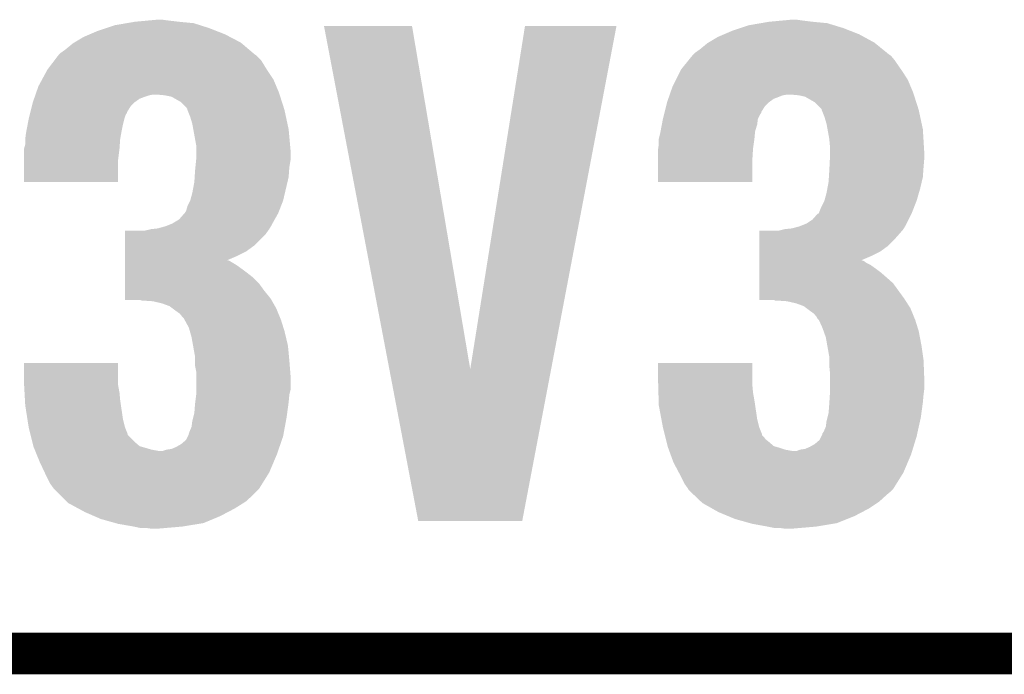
# Model space of a CAD drawing. Extents: x -1.3 to 24.2, y -3.9 to 39.7.
# Tile 2 of 42: x 4.1 to 7.7, y -3.9 to -1.5. Entities that reach past the tile are written whole.
import ezdxf

# ---------------------------------------------------------------- set-up
doc = ezdxf.new("R2010")
doc.units = 0
doc.layers.add('3V3_TO_5V_CLICK_V100_GKO', color=14, linetype='CONTINUOUS')
doc.layers.add('3V3_TO_5V_CLICK_V100_GTO', color=12, linetype='CONTINUOUS')

msp = doc.modelspace()

# ---------------------------------------------------------------- linework, layer by layer
at = {"layer": '3V3_TO_5V_CLICK_V100_GKO', "const_width": 0.1524}
msp.add_lwpolyline([(-1.27, -3.81), (21.59, -3.81)], dxfattribs=at)
at = {"layer": '3V3_TO_5V_CLICK_V100_GTO'}
for points in [[(4.422146, -1.518918), (4.45262, -1.50876), (4.79806, -1.518918), (4.766134, -1.50876)], [(4.45262, -1.50876), (4.496814, -1.50114), (4.766134, -1.50876), (4.742182, -1.50114)], [(4.496814, -1.50114), (4.526278, -1.49606), (4.742182, -1.50114), (4.68884, -1.49606)], [(4.526278, -1.49606), (4.580464, -1.49098), (4.68884, -1.49606), (4.64566, -1.49098)], [(4.580464, -1.49098), (4.607558, -1.48844), (4.64566, -1.49098), (4.62788, -1.48844)], [(5.219728, -1.511318), (5.219724, -1.511302), (5.542284, -1.511318), (5.219724, -1.511302)], [(5.459168, -2.768468), (5.219728, -1.511318), (5.755662, -2.768468), (5.542284, -1.511318)], [(5.755662, -2.768468), (5.956314, -1.511326), (6.052106, -2.768468), (6.291576, -1.511326)], [(5.956314, -1.511326), (5.95632, -1.5113), (6.291576, -1.511326), (5.95632, -1.5113)], [(6.746246, -1.518918), (6.77672, -1.50876), (7.12216, -1.518918), (7.088782, -1.50876)], [(6.77672, -1.50876), (6.820914, -1.50114), (7.088782, -1.50876), (7.063742, -1.50114)], [(6.820914, -1.50114), (6.850378, -1.49606), (7.063742, -1.50114), (7.0104, -1.49606)], [(6.850378, -1.49606), (6.904564, -1.49098), (7.0104, -1.49606), (6.96976, -1.49098)], [(6.904564, -1.49098), (6.931658, -1.48844), (6.96976, -1.49098), (6.95198, -1.48844)], [(4.338322, -1.55194), (4.362026, -1.54178), (4.875954, -1.55194), (4.856482, -1.54178)], [(4.362026, -1.54178), (4.39166, -1.52908), (4.856482, -1.54178), (4.82403, -1.52908)], [(4.39166, -1.52908), (4.422146, -1.518918), (4.82403, -1.52908), (4.79806, -1.518918)], [(6.662422, -1.55194), (6.686126, -1.54178), (7.199208, -1.55194), (7.180582, -1.54178)], [(6.686126, -1.54178), (6.71576, -1.52908), (7.180582, -1.54178), (7.14813, -1.52908)], [(6.71576, -1.52908), (6.746246, -1.518918), (7.14813, -1.52908), (7.12216, -1.518918)], [(4.27228, -1.59766), (4.300222, -1.574798), (4.944782, -1.59766), (4.917884, -1.574798)], [(4.300222, -1.574798), (4.304452, -1.57226), (4.917884, -1.574798), (4.914898, -1.57226)], [(4.304452, -1.57226), (4.338322, -1.55194), (4.914898, -1.57226), (4.875954, -1.55194)], [(6.59638, -1.59766), (6.624322, -1.574798), (7.267836, -1.59766), (7.239594, -1.574798)], [(6.624322, -1.574798), (6.628552, -1.57226), (7.239594, -1.574798), (7.236458, -1.57226)], [(6.628552, -1.57226), (6.662422, -1.55194), (7.236458, -1.57226), (7.199208, -1.55194)], [(4.233332, -1.635762), (4.244944, -1.620522), (4.988562, -1.635762), (4.973322, -1.620522)], [(4.244944, -1.620522), (4.246882, -1.61798), (4.973322, -1.620522), (4.96951, -1.61798)], [(4.246882, -1.61798), (4.24942, -1.61544), (4.96951, -1.61798), (4.9657, -1.61544)], [(4.24942, -1.61544), (4.2545, -1.61036), (4.9657, -1.61544), (4.959724, -1.61036)], [(4.2545, -1.61036), (4.27228, -1.59766), (4.959724, -1.61036), (4.944782, -1.59766)], [(6.556586, -1.63576), (6.56892, -1.620524), (7.31012, -1.63576), (7.297422, -1.620524)], [(6.56892, -1.620524), (6.57098, -1.61798), (7.297422, -1.620524), (7.29361, -1.61798)], [(6.57098, -1.61798), (6.57352, -1.61544), (7.29361, -1.61798), (7.2898, -1.61544)], [(6.57352, -1.61544), (6.5786, -1.61036), (7.2898, -1.61544), (7.283526, -1.61036)], [(6.5786, -1.61036), (6.59638, -1.59766), (7.283526, -1.61036), (7.267836, -1.59766)], [(4.208174, -1.66878), (4.233332, -1.635762), (5.00888, -1.66878), (4.988562, -1.635762)], [(6.529856, -1.66878), (6.556586, -1.63576), (7.33298, -1.66878), (7.31012, -1.63576)], [(4.186976, -1.70688), (4.20624, -1.67132), (5.03428, -1.70688), (5.010574, -1.67132)], [(4.20624, -1.67132), (4.208174, -1.66878), (5.010574, -1.67132), (5.00888, -1.66878)], [(6.51002, -1.70688), (6.5278, -1.67132), (7.35838, -1.70688), (7.334674, -1.67132)], [(6.5278, -1.67132), (6.529856, -1.66878), (7.334674, -1.67132), (7.33298, -1.66878)], [(4.17322, -1.732278), (4.186976, -1.70688), (5.044976, -1.732278), (5.03428, -1.70688)], [(6.49732, -1.73228), (6.51002, -1.70688), (7.369076, -1.73228), (7.35838, -1.70688)], [(4.159968, -1.77038), (4.161734, -1.765302), (4.56438, -1.77038), (4.57962, -1.765302)], [(4.161734, -1.765302), (4.162618, -1.76276), (4.57962, -1.765302), (4.592318, -1.76276)], [(4.162618, -1.76276), (4.165268, -1.755138), (5.05704, -1.76276), (5.0546, -1.755138)], [(4.165268, -1.755138), (4.17322, -1.732278), (5.0546, -1.755138), (5.044976, -1.732278)], [(4.6355, -1.7653), (4.607562, -1.76276), (5.057852, -1.7653), (5.05704, -1.76276)], [(4.660896, -1.770378), (4.6355, -1.7653), (5.059478, -1.770378), (5.057852, -1.7653)], [(6.484068, -1.77038), (6.485834, -1.765302), (6.88848, -1.77038), (6.901178, -1.765302)], [(6.485834, -1.765302), (6.486718, -1.76276), (6.901178, -1.765302), (6.916418, -1.76276)], [(6.486718, -1.76276), (6.489368, -1.755138), (7.38114, -1.76276), (7.3787, -1.755138)], [(6.489368, -1.755138), (6.49732, -1.73228), (7.3787, -1.755138), (7.369076, -1.73228)], [(6.959598, -1.7653), (6.931662, -1.76276), (7.381952, -1.7653), (7.38114, -1.76276)], [(6.982456, -1.770378), (6.959598, -1.7653), (7.383578, -1.770378), (7.381952, -1.7653)], [(4.149088, -1.805942), (4.1529, -1.790702), (4.51104, -1.805942), (4.526278, -1.790702)], [(4.1529, -1.790702), (4.157316, -1.778002), (4.526278, -1.790702), (4.544058, -1.778002)], [(4.157316, -1.778002), (4.159968, -1.77038), (4.544058, -1.778002), (4.56438, -1.77038)], [(4.696458, -1.790698), (4.660896, -1.770378), (5.06598, -1.790698), (5.059478, -1.770378)], [(4.714238, -1.808478), (4.696458, -1.790698), (5.07167, -1.808478), (5.06598, -1.790698)], [(6.473188, -1.805942), (6.477, -1.790702), (6.83514, -1.805942), (6.850378, -1.790702)], [(6.477, -1.790702), (6.481416, -1.778002), (6.850378, -1.790702), (6.868158, -1.778002)], [(6.481416, -1.778002), (6.484068, -1.77038), (6.868158, -1.778002), (6.88848, -1.77038)], [(7.018018, -1.790698), (6.982456, -1.770378), (7.39008, -1.790698), (7.383578, -1.770378)], [(7.043414, -1.816094), (7.018018, -1.790698), (7.398206, -1.816094), (7.39008, -1.790698)], [(4.13766, -1.85166), (4.14147, -1.83642), (4.488182, -1.85166), (4.49326, -1.83642)], [(4.14147, -1.83642), (4.143372, -1.828806), (4.49326, -1.83642), (4.498336, -1.828806)], [(4.143372, -1.828806), (4.144008, -1.826264), (4.498336, -1.828806), (4.49834, -1.826264)], [(4.144008, -1.826264), (4.149088, -1.805942), (4.49834, -1.826264), (4.51104, -1.805942)], [(4.719316, -1.816094), (4.714238, -1.808478), (5.074106, -1.816094), (5.07167, -1.808478)], [(4.71932, -1.818636), (4.719316, -1.816094), (5.07492, -1.818636), (5.074106, -1.816094)], [(4.719322, -1.81864), (4.71932, -1.818636), (5.07492, -1.81864), (5.07492, -1.818636)], [(4.729482, -1.84404), (4.719322, -1.81864), (5.080364, -1.84404), (5.07492, -1.81864)], [(6.46176, -1.85166), (6.465568, -1.836422), (6.80974, -1.85166), (6.81736, -1.836422)], [(6.465568, -1.836422), (6.467472, -1.828806), (6.81736, -1.836422), (6.822436, -1.828806)], [(6.467472, -1.828806), (6.468108, -1.826264), (6.822436, -1.828806), (6.82244, -1.826264)], [(6.468108, -1.826264), (6.473188, -1.805942), (6.82244, -1.826264), (6.83514, -1.805942)], [(7.04342, -1.818636), (7.043414, -1.816094), (7.39902, -1.818636), (7.398206, -1.816094)], [(7.043422, -1.81864), (7.04342, -1.818636), (7.39902, -1.81864), (7.39902, -1.818636)], [(7.053582, -1.84404), (7.043422, -1.81864), (7.404464, -1.84404), (7.39902, -1.81864)], [(4.12895, -1.89738), (4.133788, -1.87198), (4.47802, -1.89738), (4.4831, -1.87198)], [(4.133788, -1.87198), (4.13766, -1.85166), (4.4831, -1.87198), (4.488182, -1.85166)], [(4.7371, -1.869438), (4.729482, -1.84404), (5.085806, -1.869438), (5.080364, -1.84404)], [(4.740796, -1.889762), (4.7371, -1.869438), (5.09016, -1.889762), (5.085806, -1.869438)], [(6.45305, -1.897382), (6.457888, -1.871982), (6.79958, -1.897382), (6.8072, -1.871982)], [(6.457888, -1.871982), (6.461758, -1.851664), (6.8072, -1.871982), (6.80974, -1.851664)], [(6.461758, -1.851664), (6.46176, -1.85166), (6.80974, -1.851664), (6.80974, -1.85166)], [(7.0612, -1.869438), (7.053582, -1.84404), (7.409906, -1.869438), (7.404464, -1.84404)], [(7.064896, -1.88976), (7.0612, -1.869438), (7.41426, -1.88976), (7.409906, -1.869438)], [(4.12496, -1.92532), (4.1275, -1.905002), (4.47294, -1.92532), (4.476634, -1.905002)], [(4.1275, -1.905002), (4.12895, -1.89738), (4.476634, -1.905002), (4.47802, -1.89738)], [(4.75234, -1.953258), (4.740796, -1.889762), (5.095934, -1.953258), (5.09016, -1.889762)], [(6.44652, -1.925318), (6.4516, -1.905), (6.79704, -1.925318), (6.798886, -1.905)], [(6.4516, -1.905), (6.45305, -1.897382), (6.798886, -1.905), (6.79958, -1.897382)], [(7.07136, -1.92532), (7.064896, -1.88976), (7.416416, -1.92532), (7.41426, -1.88976)], [(4.120604, -1.96088), (4.12496, -1.945638), (4.4704, -1.96088), (4.471488, -1.945638)], [(4.12496, -1.945638), (4.12496, -1.92532), (4.471488, -1.945638), (4.47294, -1.92532)], [(6.444342, -1.96088), (6.44652, -1.945638), (6.79196, -1.96088), (6.794136, -1.945638)], [(6.44652, -1.92532), (6.44652, -1.925318), (6.79704, -1.92532), (6.79704, -1.925318)], [(6.44652, -1.945638), (6.44652, -1.92532), (6.794136, -1.945638), (6.79704, -1.92532)], [(7.0739, -1.95326), (7.07136, -1.92532), (7.41811, -1.95326), (7.416416, -1.92532)], [(4.11988, -1.963416), (4.120604, -1.96088), (4.470082, -1.963416), (4.4704, -1.96088)], [(4.11988, -2.001522), (4.11988, -1.963416), (4.46532, -2.001522), (4.470082, -1.963416)], [(4.75234, -1.973578), (4.75234, -1.953258), (5.09778, -1.973578), (5.095934, -1.953258)], [(4.75234, -1.991362), (4.75234, -1.973578), (5.09778, -1.991362), (5.09778, -1.973578)], [(6.44398, -1.96342), (6.444342, -1.96088), (6.7918, -1.96342), (6.79196, -1.96088)], [(6.44398, -2.001518), (6.44398, -1.96342), (6.78942, -2.001518), (6.7918, -1.96342)], [(7.0739, -1.973578), (7.0739, -1.95326), (7.41934, -1.973578), (7.41811, -1.95326)], [(7.0739, -1.99136), (7.0739, -1.973578), (7.41934, -1.99136), (7.41934, -1.973578)], [(4.11988, -2.082778), (4.11988, -2.001522), (4.465298, -2.082778), (4.46532, -2.001522)], [(4.74853, -2.029458), (4.751576, -1.998982), (5.0927, -2.029458), (5.09778, -1.998982)], [(4.751576, -1.998982), (4.75234, -1.991362), (5.09778, -1.998982), (5.09778, -1.991362)], [(6.44398, -2.082778), (6.44398, -2.001518), (6.789398, -2.082778), (6.78942, -2.001518)], [(7.071994, -2.02946), (7.073518, -1.99898), (7.4168, -2.02946), (7.41934, -1.99898)], [(7.073518, -1.99898), (7.0739, -1.99136), (7.41934, -1.99898), (7.41934, -1.99136)], [(4.74583, -2.06502), (4.74726, -2.04216), (5.09016, -2.06502), (5.091792, -2.04216)], [(4.74726, -2.04216), (4.74853, -2.029458), (5.091792, -2.04216), (5.0927, -2.029458)], [(7.06993, -2.06502), (7.07136, -2.04216), (7.41426, -2.06502), (7.415892, -2.04216)], [(7.07136, -2.04216), (7.071994, -2.02946), (7.415892, -2.04216), (7.4168, -2.02946)], [(4.465298, -2.0828), (4.11988, -2.082778), (4.465298, -2.0828), (4.465298, -2.082778)], [(4.7371, -2.123442), (4.74472, -2.0828), (5.076412, -2.123442), (5.085976, -2.0828)], [(4.74472, -2.0828), (4.74583, -2.06502), (5.085976, -2.0828), (5.09016, -2.06502)], [(6.789398, -2.0828), (6.44398, -2.082778), (6.789398, -2.0828), (6.789398, -2.082778)], [(7.064058, -2.108198), (7.06882, -2.0828), (7.4041, -2.108198), (7.410076, -2.0828)], [(7.06882, -2.0828), (7.06993, -2.06502), (7.410076, -2.0828), (7.41426, -2.06502)], [(4.729482, -2.151378), (4.7371, -2.123442), (5.069838, -2.151378), (5.076412, -2.123442)], [(7.053582, -2.151378), (7.0612, -2.123442), (7.391402, -2.151378), (7.399616, -2.123442)], [(7.0612, -2.123442), (7.064058, -2.108198), (7.399616, -2.123442), (7.4041, -2.108198)], [(4.71932, -2.1717), (4.729478, -2.151382), (5.061936, -2.1717), (5.069838, -2.151382)], [(4.729478, -2.151382), (4.729482, -2.151378), (5.069838, -2.151382), (5.069838, -2.151378)], [(7.04342, -2.1717), (7.05358, -2.15138), (7.383498, -2.1717), (7.391402, -2.15138)], [(7.05358, -2.15138), (7.053582, -2.151378), (7.391402, -2.15138), (7.391402, -2.151378)], [(4.688844, -2.219958), (4.706618, -2.19964), (5.039202, -2.219958), (5.050632, -2.19964)], [(4.706618, -2.19964), (4.709156, -2.197102), (5.050632, -2.19964), (5.05206, -2.197102)], [(4.709156, -2.197102), (4.70916, -2.1971), (5.05206, -2.197102), (5.05206, -2.1971)], [(4.70916, -2.1971), (4.714242, -2.18948), (5.05206, -2.1971), (5.055022, -2.18948)], [(4.714242, -2.18948), (4.71932, -2.1717), (5.055022, -2.18948), (5.061936, -2.1717)], [(7.010402, -2.219958), (7.028184, -2.199638), (7.36219, -2.219958), (7.37235, -2.199638)], [(7.028184, -2.199638), (7.033244, -2.1971), (7.37235, -2.199638), (7.37362, -2.1971)], [(7.033244, -2.1971), (7.03326, -2.197092), (7.37362, -2.1971), (7.373622, -2.197092)], [(7.03326, -2.197092), (7.0358, -2.189482), (7.373622, -2.197092), (7.376582, -2.189482)], [(7.0358, -2.189482), (7.04342, -2.1717), (7.376582, -2.189482), (7.383498, -2.1717)], [(4.657092, -2.23774), (4.663442, -2.2352), (5.0292, -2.23774), (5.030628, -2.2352)], [(4.663442, -2.2352), (4.688844, -2.219958), (5.030628, -2.2352), (5.039202, -2.219958)], [(6.968494, -2.242818), (6.987542, -2.235198), (7.35076, -2.242818), (7.35457, -2.235198)], [(6.987542, -2.235198), (7.010402, -2.219958), (7.35457, -2.235198), (7.36219, -2.219958)], [(4.49074, -2.273302), (4.490742, -2.2606), (5.006338, -2.273302), (5.015412, -2.2606)], [(4.564382, -2.2606), (4.587242, -2.25552), (5.015412, -2.2606), (5.019042, -2.25552)], [(4.587242, -2.25552), (4.610102, -2.25298), (5.019042, -2.25552), (5.020564, -2.25298)], [(4.610102, -2.25298), (4.638042, -2.24536), (5.020564, -2.25298), (5.025134, -2.24536)], [(4.638042, -2.24536), (4.644396, -2.242818), (5.025134, -2.24536), (5.02666, -2.242818)], [(4.644396, -2.242818), (4.657092, -2.23774), (5.02666, -2.242818), (5.0292, -2.23774)], [(6.81484, -2.2733), (6.814842, -2.2606), (7.3279, -2.2733), (7.338786, -2.2606)], [(6.888482, -2.2606), (6.908794, -2.255522), (7.338786, -2.2606), (7.34314, -2.255522)], [(6.908794, -2.255522), (6.908802, -2.25552), (7.34314, -2.255522), (7.34314, -2.25552)], [(6.908802, -2.25552), (6.934202, -2.25298), (7.34314, -2.25552), (7.344664, -2.25298)], [(6.934202, -2.25298), (6.962142, -2.24536), (7.344664, -2.25298), (7.349234, -2.24536)], [(6.962142, -2.24536), (6.968494, -2.242818), (7.349234, -2.24536), (7.35076, -2.242818)], [(4.490736, -2.31648), (4.49074, -2.273302), (4.963158, -2.31648), (5.006338, -2.273302)], [(6.814836, -2.31648), (6.814838, -2.29616), (7.287258, -2.31648), (7.30758, -2.29616)], [(6.814838, -2.29616), (6.81484, -2.2733), (7.30758, -2.29616), (7.3279, -2.2733)], [(4.490732, -2.35458), (4.490734, -2.3368), (4.89966, -2.35458), (4.935218, -2.3368)], [(4.490734, -2.3368), (4.490736, -2.31648), (4.935218, -2.3368), (4.963158, -2.31648)], [(6.814832, -2.35458), (6.814834, -2.3368), (7.22376, -2.35458), (7.259318, -2.3368)], [(6.814834, -2.3368), (6.814836, -2.31648), (7.259318, -2.3368), (7.287258, -2.31648)], [(4.49073, -2.387598), (4.490732, -2.37236), (4.89966, -2.387598), (4.874258, -2.37236)], [(4.490732, -2.36982), (4.490732, -2.35458), (4.864208, -2.36982), (4.89966, -2.35458)], [(4.490732, -2.369822), (4.490732, -2.36982), (4.869184, -2.369822), (4.864208, -2.36982)], [(4.490732, -2.37236), (4.490732, -2.369822), (4.874258, -2.37236), (4.869184, -2.369822)], [(6.81483, -2.37998), (6.814832, -2.372362), (7.208522, -2.37998), (7.198362, -2.372362)], [(6.81483, -2.387602), (6.81483, -2.37998), (7.22376, -2.387602), (7.208522, -2.37998)], [(6.814832, -2.36982), (6.814832, -2.35458), (7.188308, -2.36982), (7.22376, -2.35458)], [(6.814832, -2.369822), (6.814832, -2.36982), (7.190742, -2.369822), (7.188308, -2.36982)], [(6.814832, -2.372362), (6.814832, -2.369822), (7.198362, -2.372362), (7.190742, -2.369822)], [(4.490726, -2.433322), (4.490728, -2.41554), (4.96062, -2.433322), (4.93776, -2.41554)], [(4.490728, -2.4003), (4.49073, -2.387598), (4.91744, -2.4003), (4.89966, -2.387598)], [(4.490728, -2.41554), (4.490728, -2.4003), (4.93776, -2.41554), (4.91744, -2.4003)], [(6.814826, -2.43332), (6.814828, -2.41554), (7.28218, -2.43332), (7.26186, -2.41554)], [(6.814828, -2.4003), (6.81483, -2.387602), (7.24154, -2.4003), (7.22376, -2.387602)], [(6.814828, -2.41554), (6.814828, -2.4003), (7.26186, -2.41554), (7.24154, -2.4003)], [(4.490724, -2.453642), (4.490726, -2.433322), (4.98094, -2.453642), (4.96062, -2.433322)], [(6.814824, -2.453642), (6.814826, -2.43332), (7.305042, -2.453642), (7.28218, -2.43332)], [(4.49072, -2.509522), (4.490722, -2.48158), (5.024122, -2.509522), (5.00126, -2.48158)], [(4.490722, -2.48158), (4.490724, -2.453642), (5.00126, -2.48158), (4.98094, -2.453642)], [(6.81482, -2.50952), (6.814824, -2.453642), (7.34568, -2.50952), (7.305042, -2.453642)], [(4.49072, -2.514578), (4.49072, -2.509522), (5.027012, -2.514578), (5.024122, -2.509522)], [(4.544056, -2.5146), (4.49072, -2.514578), (5.027024, -2.5146), (5.027012, -2.514578)], [(4.551678, -2.517138), (4.544056, -2.5146), (5.028474, -2.517138), (5.027024, -2.5146)], [(4.554222, -2.51714), (4.551678, -2.517138), (5.028476, -2.51714), (5.028474, -2.517138)], [(4.59232, -2.51968), (4.554222, -2.51714), (5.029928, -2.51968), (5.028476, -2.51714)], [(4.625338, -2.5273), (4.59232, -2.51968), (5.034282, -2.5273), (5.029928, -2.51968)], [(6.81482, -2.514578), (6.81482, -2.50952), (7.348932, -2.514578), (7.34568, -2.50952)], [(6.868156, -2.5146), (6.81482, -2.514578), (7.348946, -2.5146), (7.348932, -2.514578)], [(6.873236, -2.517138), (6.868156, -2.5146), (7.350578, -2.517138), (7.348946, -2.5146)], [(6.878322, -2.51714), (6.873236, -2.517138), (7.35058, -2.51714), (7.350578, -2.517138)], [(6.91642, -2.51968), (6.878322, -2.51714), (7.352212, -2.51968), (7.35058, -2.51714)], [(6.949438, -2.5273), (6.91642, -2.51968), (7.35711, -2.5273), (7.352212, -2.51968)], [(4.653278, -2.53746), (4.625338, -2.5273), (5.040086, -2.53746), (5.034282, -2.5273)], [(4.66344, -2.54508), (4.653278, -2.53746), (5.04444, -2.54508), (5.040086, -2.53746)], [(4.6736, -2.5527), (4.66344, -2.54508), (5.047578, -2.5527), (5.04444, -2.54508)], [(4.691378, -2.565398), (4.6736, -2.5527), (5.052808, -2.565398), (5.047578, -2.5527)], [(6.977378, -2.53746), (6.949438, -2.5273), (7.363642, -2.53746), (7.35711, -2.5273)], [(6.98754, -2.54508), (6.977378, -2.53746), (7.36854, -2.54508), (7.363642, -2.53746)], [(6.9977, -2.5527), (6.98754, -2.54508), (7.371678, -2.5527), (7.36854, -2.54508)], [(7.015478, -2.565398), (6.9977, -2.5527), (7.376908, -2.565398), (7.371678, -2.5527)], [(4.701538, -2.578098), (4.691378, -2.565398), (5.058038, -2.578098), (5.052808, -2.565398)], [(4.706618, -2.58318), (4.701538, -2.578098), (5.06013, -2.58318), (5.058038, -2.578098)], [(4.70916, -2.588258), (4.706618, -2.58318), (5.06222, -2.588258), (5.06013, -2.58318)], [(4.70916, -2.58826), (4.70916, -2.588258), (5.062222, -2.58826), (5.06222, -2.588258)], [(4.7244, -2.616198), (4.70916, -2.58826), (5.070952, -2.616198), (5.062222, -2.58826)], [(7.02564, -2.5781), (7.015478, -2.565398), (7.382138, -2.5781), (7.376908, -2.565398)], [(7.028178, -2.583176), (7.02564, -2.5781), (7.384228, -2.583176), (7.382138, -2.5781)], [(7.033258, -2.588258), (7.028178, -2.583176), (7.38632, -2.588258), (7.384228, -2.583176)], [(7.033258, -2.58826), (7.033258, -2.588258), (7.386322, -2.58826), (7.38632, -2.588258)], [(7.04596, -2.616202), (7.033258, -2.58826), (7.395054, -2.616202), (7.386322, -2.58826)], [(4.72803, -2.6289), (4.7244, -2.616198), (5.07492, -2.6289), (5.070952, -2.616198)], [(4.73456, -2.651758), (4.72803, -2.6289), (5.080364, -2.651758), (5.07492, -2.6289)], [(7.050496, -2.6289), (7.04596, -2.616202), (7.39902, -2.6289), (7.395054, -2.616202)], [(7.058658, -2.65176), (7.050496, -2.6289), (7.403376, -2.65176), (7.39902, -2.6289)], [(4.740004, -2.682242), (4.73456, -2.651758), (5.08762, -2.682242), (5.080364, -2.651758)], [(7.064102, -2.68224), (7.058658, -2.65176), (7.40918, -2.68224), (7.403376, -2.65176)], [(4.74726, -2.722878), (4.740004, -2.682242), (5.091492, -2.722878), (5.08762, -2.682242)], [(7.07136, -2.722878), (7.064102, -2.68224), (7.414986, -2.722878), (7.40918, -2.68224)], [(4.74726, -2.73558), (4.74726, -2.722878), (5.0927, -2.73558), (5.091492, -2.722878)], [(4.74726, -2.755898), (4.74726, -2.73558), (5.094326, -2.755898), (5.0927, -2.73558)], [(7.07136, -2.735582), (7.07136, -2.722878), (7.4168, -2.735582), (7.414986, -2.722878)], [(7.07136, -2.755902), (7.07136, -2.735582), (7.417614, -2.755902), (7.4168, -2.735582)], [(4.11988, -2.809242), (4.1199, -2.745762), (4.46532, -2.809242), (4.46532, -2.745762)], [(4.1199, -2.745762), (4.119902, -2.74574), (4.46532, -2.745762), (4.119902, -2.74574)], [(4.75234, -2.781298), (4.74726, -2.755898), (5.096358, -2.781298), (5.094326, -2.755898)], [(5.565136, -3.324842), (5.459168, -2.768468), (5.946124, -3.324842), (6.052106, -2.768468)], [(6.44398, -2.80924), (6.444, -2.745762), (6.78942, -2.80924), (6.78942, -2.745762)], [(6.444, -2.745762), (6.444002, -2.74574), (6.78942, -2.745762), (6.444002, -2.74574)], [(7.0739, -2.7813), (7.07136, -2.755902), (7.41863, -2.7813), (7.417614, -2.755902)], [(4.120868, -2.827022), (4.11988, -2.809242), (4.46532, -2.827022), (4.46532, -2.809242)], [(4.75234, -2.799078), (4.75234, -2.781298), (5.09778, -2.799078), (5.096358, -2.781298)], [(4.75234, -2.842262), (4.75234, -2.799078), (5.09778, -2.842262), (5.09778, -2.799078)], [(6.444474, -2.82702), (6.44398, -2.80924), (6.78942, -2.82702), (6.78942, -2.80924)], [(7.0739, -2.79908), (7.0739, -2.7813), (7.41934, -2.79908), (7.41863, -2.7813)], [(7.0739, -2.84226), (7.0739, -2.79908), (7.41934, -2.84226), (7.41934, -2.79908)], [(4.12242, -2.854958), (4.120868, -2.827022), (4.4704, -2.854958), (4.46532, -2.827022)], [(4.75234, -2.854958), (4.75234, -2.842262), (5.094606, -2.854958), (5.09778, -2.842262)], [(6.445252, -2.85496), (6.444474, -2.82702), (6.79196, -2.85496), (6.78942, -2.82702)], [(7.0739, -2.854962), (7.0739, -2.84226), (7.417752, -2.854962), (7.41934, -2.84226)], [(4.123974, -2.8829), (4.12242, -2.854958), (4.47294, -2.8829), (4.4704, -2.854958)], [(4.12496, -2.900682), (4.123974, -2.8829), (4.475576, -2.900682), (4.47294, -2.8829)], [(4.747894, -2.89052), (4.751386, -2.862582), (5.09016, -2.89052), (5.0927, -2.862582)], [(4.751386, -2.862582), (4.75234, -2.854958), (5.0927, -2.862582), (5.094606, -2.854958)], [(6.446028, -2.8829), (6.445252, -2.85496), (6.79704, -2.8829), (6.79196, -2.85496)], [(6.44652, -2.900678), (6.446028, -2.8829), (6.799674, -2.900678), (6.79704, -2.8829)], [(7.071676, -2.89052), (7.073422, -2.86258), (7.41426, -2.89052), (7.4168, -2.86258)], [(7.073422, -2.86258), (7.0739, -2.854962), (7.4168, -2.86258), (7.417752, -2.854962)], [(4.132898, -2.951478), (4.12496, -2.900682), (4.4831, -2.951478), (4.475576, -2.900682)], [(4.74472, -2.928618), (4.74726, -2.8956), (5.084964, -2.928618), (5.089466, -2.8956)], [(4.74726, -2.8956), (4.747894, -2.89052), (5.089466, -2.8956), (5.09016, -2.89052)], [(6.456046, -2.951478), (6.44652, -2.900678), (6.8072, -2.951478), (6.799674, -2.900678)], [(7.06882, -2.928618), (7.07136, -2.8956), (7.409064, -2.928618), (7.413566, -2.8956)], [(7.07136, -2.8956), (7.071676, -2.89052), (7.413566, -2.8956), (7.41426, -2.89052)], [(4.13766, -2.98196), (4.132898, -2.951478), (4.490722, -2.98196), (4.4831, -2.951478)], [(4.7371, -2.9591), (4.740274, -2.946398), (5.080186, -2.9591), (5.08254, -2.946398)], [(4.740274, -2.946398), (4.74472, -2.928618), (5.08254, -2.946398), (5.084964, -2.928618)], [(6.46176, -2.98196), (6.456046, -2.951478), (6.814822, -2.98196), (6.8072, -2.951478)], [(7.0612, -2.9591), (7.064374, -2.946398), (7.403816, -2.9591), (7.40664, -2.946398)], [(7.064374, -2.946398), (7.06882, -2.928618), (7.40664, -2.946398), (7.409064, -2.928618)], [(4.137662, -2.981962), (4.13766, -2.98196), (4.490722, -2.981962), (4.490722, -2.98196)], [(4.144012, -3.007364), (4.137662, -2.981962), (4.50088, -3.007364), (4.490722, -2.981962)], [(4.72694, -2.997202), (4.73456, -2.979416), (5.07313, -2.997202), (5.076424, -2.979416)], [(4.73456, -2.979416), (4.7371, -2.9591), (5.076424, -2.979416), (5.080186, -2.9591)], [(6.461762, -2.981962), (6.46176, -2.98196), (6.814822, -2.981962), (6.814822, -2.98196)], [(6.468112, -3.007364), (6.461762, -2.981962), (6.82498, -3.007364), (6.814822, -2.981962)], [(7.05104, -2.9972), (7.05866, -2.979416), (7.39535, -2.9972), (7.399302, -2.979416)], [(7.05866, -2.979416), (7.0612, -2.9591), (7.399302, -2.979416), (7.403816, -2.9591)], [(4.144648, -3.009906), (4.144012, -3.007364), (4.500886, -3.009906), (4.50088, -3.007364)], [(4.150996, -3.0353), (4.144648, -3.009906), (4.52628, -3.0353), (4.500886, -3.009906)], [(4.69646, -3.04292), (4.714242, -3.027676), (5.060166, -3.04292), (5.065442, -3.027676)], [(4.714242, -3.027676), (4.720588, -3.01498), (5.065442, -3.027676), (5.069838, -3.01498)], [(4.720588, -3.01498), (4.7244, -3.007356), (5.069838, -3.01498), (5.07125, -3.007356)], [(4.7244, -3.007356), (4.724402, -3.004818), (5.07125, -3.007356), (5.07172, -3.004818)], [(4.724402, -3.004818), (4.72694, -2.997202), (5.07172, -3.004818), (5.07313, -2.997202)], [(6.468748, -3.009906), (6.468112, -3.007364), (6.824986, -3.009906), (6.82498, -3.007364)], [(6.470652, -3.01752), (6.468748, -3.009906), (6.8326, -3.01752), (6.824986, -3.009906)], [(6.472556, -3.025142), (6.470652, -3.01752), (6.837682, -3.025142), (6.8326, -3.01752)], [(6.475096, -3.0353), (6.472556, -3.025142), (6.85038, -3.0353), (6.837682, -3.025142)], [(7.01802, -3.04292), (7.035802, -3.027676), (7.382802, -3.04292), (7.387492, -3.027676)], [(7.035802, -3.027676), (7.042148, -3.014978), (7.387492, -3.027676), (7.3914, -3.014978)], [(7.042148, -3.014978), (7.04596, -3.007356), (7.3914, -3.014978), (7.393092, -3.007356)], [(7.04596, -3.007356), (7.045964, -3.004814), (7.393092, -3.007356), (7.393658, -3.004814)], [(7.045964, -3.004814), (7.05104, -2.9972), (7.393658, -3.004814), (7.39535, -2.9972)], [(4.154806, -3.050542), (4.150996, -3.0353), (4.544062, -3.050542), (4.52628, -3.0353)], [(4.15544, -3.053078), (4.154806, -3.050542), (4.552942, -3.053078), (4.544062, -3.050542)], [(4.15648, -3.05562), (4.15544, -3.053078), (4.56184, -3.05562), (4.552942, -3.053078)], [(4.159598, -3.06324), (4.15648, -3.05562), (4.58724, -3.06324), (4.56184, -3.05562)], [(4.161676, -3.06832), (4.159598, -3.06324), (4.615182, -3.06832), (4.58724, -3.06324)], [(4.627882, -3.068318), (4.643122, -3.06324), (5.051374, -3.068318), (5.053132, -3.06324)], [(4.643122, -3.06324), (4.660902, -3.060698), (5.053132, -3.06324), (5.054012, -3.060698)], [(4.660902, -3.060698), (4.678682, -3.05308), (5.054012, -3.060698), (5.05665, -3.05308)], [(4.678682, -3.05308), (4.69646, -3.04292), (5.05665, -3.05308), (5.060166, -3.04292)], [(6.478906, -3.050542), (6.475096, -3.0353), (6.868162, -3.050542), (6.85038, -3.0353)], [(6.47954, -3.053078), (6.478906, -3.050542), (6.877042, -3.053078), (6.868162, -3.050542)], [(6.480466, -3.05562), (6.47954, -3.053078), (6.88594, -3.05562), (6.877042, -3.053078)], [(6.483236, -3.06324), (6.480466, -3.05562), (6.9088, -3.06324), (6.88594, -3.05562)], [(6.485084, -3.06832), (6.483236, -3.06324), (6.936742, -3.06832), (6.9088, -3.06324)], [(6.951984, -3.068318), (6.964684, -3.06324), (7.374988, -3.068318), (7.37655, -3.06324)], [(6.964684, -3.06324), (6.982462, -3.060698), (7.37655, -3.06324), (7.377332, -3.060698)], [(6.982462, -3.060698), (7.000242, -3.05308), (7.377332, -3.060698), (7.379676, -3.05308)], [(7.000242, -3.05308), (7.01802, -3.04292), (7.379676, -3.05308), (7.382802, -3.04292)], [(4.16687, -3.081018), (4.161676, -3.06832), (5.04698, -3.081018), (5.051374, -3.06832)], [(4.1783, -3.10896), (4.16687, -3.081018), (5.035156, -3.10896), (5.04698, -3.081018)], [(4.615182, -3.06832), (4.627882, -3.068318), (5.051374, -3.06832), (5.051374, -3.068318)], [(6.489702, -3.081022), (6.485084, -3.06832), (7.37108, -3.081022), (7.374988, -3.06832)], [(6.49986, -3.108958), (6.489702, -3.081022), (7.359258, -3.108958), (7.37108, -3.081022)], [(6.936742, -3.06832), (6.951984, -3.068318), (7.374988, -3.06832), (7.374988, -3.068318)], [(4.19623, -3.14706), (4.1783, -3.10896), (5.019038, -3.14706), (5.035156, -3.10896)], [(6.520032, -3.14706), (6.49986, -3.108958), (7.343138, -3.14706), (7.359258, -3.108958)], [(4.19862, -3.15214), (4.19623, -3.14706), (5.015862, -3.15214), (5.019038, -3.14706)], [(4.2164, -3.187698), (4.19862, -3.15214), (4.99364, -3.187698), (5.015862, -3.15214)], [(6.52272, -3.15214), (6.520032, -3.14706), (7.339962, -3.15214), (7.343138, -3.14706)], [(6.5405, -3.187698), (6.52272, -3.15214), (7.31774, -3.187698), (7.339962, -3.15214)], [(4.2291, -3.20548), (4.2164, -3.187698), (4.982526, -3.20548), (4.99364, -3.187698)], [(4.231644, -3.208022), (4.2291, -3.20548), (4.980938, -3.208022), (4.982526, -3.20548)], [(4.251962, -3.22834), (4.231644, -3.208022), (4.96062, -3.22834), (4.980938, -3.208022)], [(6.553198, -3.20548), (6.5405, -3.187698), (7.306626, -3.20548), (7.31774, -3.187698)], [(6.554472, -3.208022), (6.553198, -3.20548), (7.305038, -3.208022), (7.306626, -3.20548)], [(6.555738, -3.210556), (6.554472, -3.208022), (7.302504, -3.210556), (7.305038, -3.208022)], [(6.56109, -3.21564), (6.555738, -3.210556), (7.29742, -3.21564), (7.302504, -3.210556)], [(4.277362, -3.25374), (4.251962, -3.22834), (4.932678, -3.25374), (4.96062, -3.22834)], [(6.574458, -3.22834), (6.56109, -3.21564), (7.28218, -3.22834), (7.29742, -3.21564)], [(6.601196, -3.25374), (6.574458, -3.22834), (7.25424, -3.25374), (7.28218, -3.22834)], [(4.28244, -3.258818), (4.277362, -3.25374), (4.924552, -3.258818), (4.932678, -3.25374)], [(4.319952, -3.279138), (4.28244, -3.258818), (4.89204, -3.279138), (4.924552, -3.258818)], [(4.3434, -3.29184), (4.319952, -3.279138), (4.867792, -3.29184), (4.89204, -3.279138)], [(6.60654, -3.258818), (6.601196, -3.25374), (7.246622, -3.258818), (7.25424, -3.25374)], [(6.642492, -3.27914), (6.60654, -3.258818), (7.21614, -3.27914), (7.246622, -3.258818)], [(6.664958, -3.29184), (6.642492, -3.27914), (7.191894, -3.29184), (7.21614, -3.27914)], [(4.378452, -3.30708), (4.3434, -3.29184), (4.838702, -3.30708), (4.867792, -3.29184)], [(4.401818, -3.31724), (4.378452, -3.30708), (4.814316, -3.31724), (4.838702, -3.30708)], [(4.456248, -3.33248), (4.401818, -3.31724), (4.777738, -3.33248), (4.814316, -3.31724)], [(6.701534, -3.30708), (6.664958, -3.29184), (7.1628, -3.30708), (7.191894, -3.29184)], [(6.725918, -3.31724), (6.701534, -3.30708), (7.137398, -3.31724), (7.1628, -3.30708)], [(6.78035, -3.33248), (6.725918, -3.31724), (7.099298, -3.33248), (7.137398, -3.31724)], [(4.465318, -3.33502), (4.456248, -3.33248), (4.76199, -3.33502), (4.777738, -3.33248)], [(4.52374, -3.34518), (4.465318, -3.33502), (4.699002, -3.34518), (4.76199, -3.33502)], [(4.546598, -3.35026), (4.52374, -3.34518), (4.639734, -3.35026), (4.699002, -3.34518)], [(4.58724, -3.3528), (4.569458, -3.35026), (4.610102, -3.3528), (4.639734, -3.35026)], [(5.946122, -3.32486), (5.565136, -3.324842), (5.946122, -3.32486), (5.946124, -3.324842)], [(6.78942, -3.33502), (6.78035, -3.33248), (7.084058, -3.33502), (7.099298, -3.33248)], [(6.8453, -3.34518), (6.78942, -3.33502), (7.023102, -3.34518), (7.084058, -3.33502)], [(6.870698, -3.35026), (6.8453, -3.34518), (6.963834, -3.35026), (7.023102, -3.34518)], [(6.9088, -3.3528), (6.891018, -3.35026), (6.934202, -3.3528), (6.963834, -3.35026)]]:
    msp.add_solid(points, dxfattribs=at)

doc.saveas('drawing.dxf')
